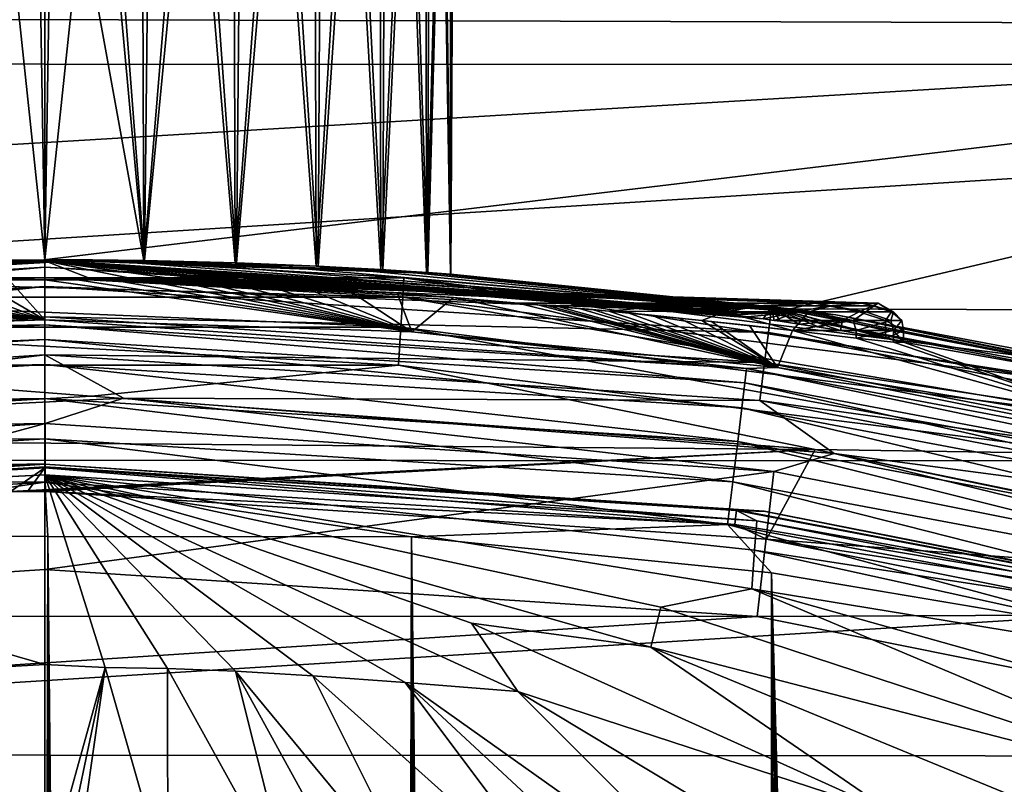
# Model space of a CAD drawing. Header units: metres. Extents: x -24 to 24, y -127 to 36.
# Tile 54 of 59: x -0.09 to 3.52, y 19.08 to 21.88. Entities that reach past the tile are written whole.
import ezdxf

# ---------------------------------------------------------------- set-up
doc = ezdxf.new("R2010")
doc.units = ezdxf.units.M
doc.layers.add('solid_12421031', color=7, linetype='CONTINUOUS')

msp = doc.modelspace()

# ---------------------------------------------------------------- linework, layer by layer
at = {"layer": 'solid_12421031'}
for points in [[(-0.211908, 23, 39.484955), (-0.365547, 20.996819, 39.45451), (0, 21, 39.5)], [(0, 23, 36.5), (0, 21, 36.5), (-0.363685, 20.996851, 36.545162)], [(-0.179559, 23, 36.510784), (0, 23, 36.5), (-0.363685, 20.996851, 36.545162)], [(-0.032626, 23, 39.499645), (-0.211908, 23, 39.484955), (0, 21, 39.5)], [(0, 23, 39.5), (-0.032626, 23, 39.499645), (0, 21, 39.5)], [(0, 23, 39.5), (0, 21, 39.5), (0.363682, 20.996851, 39.454838)], [(0.179559, 23, 39.489216), (0, 23, 39.5), (0.363682, 20.996851, 39.454838)], [(0.211908, 23, 36.515045), (0.365544, 20.996819, 36.54549), (0, 21, 36.5)], [(0.032626, 23, 36.500355), (0.211908, 23, 36.515045), (0, 21, 36.5)], [(0, 23, 36.5), (0.032626, 23, 36.500355), (0, 21, 36.5)], [(0.356536, 23, 39.457012), (0.179559, 23, 39.489216), (0.363682, 20.996851, 39.454838)], [(0.211908, 23, 36.515045), (0.388143, 23, 36.551086), (0.365544, 20.996819, 36.54549)], [(0.528385, 23, 39.403854), (0.356536, 23, 39.457012), (0.363682, 20.996851, 39.454838)], [(0.528385, 23, 39.403854), (0.363682, 20.996851, 39.454838), (0.69861, 20.988377, 39.326805)], [(0.558795, 23, 36.607971), (0.703169, 20.988224, 36.675793), (0.365544, 20.996819, 36.54549)], [(0.388143, 23, 36.551086), (0.558795, 23, 36.607971), (0.365544, 20.996819, 36.54549)], [(0.692636, 23, 39.330509), (0.528385, 23, 39.403854), (0.69861, 20.988377, 39.326805)], [(0.558795, 23, 36.607971), (0.721412, 23, 36.684872), (0.703169, 20.988224, 36.675793)], [(0.846926, 23, 39.238029), (0.692636, 23, 39.330509), (0.69861, 20.988377, 39.326805)], [(0.846926, 23, 39.238029), (0.69861, 20.988377, 39.326805), (0.995222, 20.976404, 39.122307)], [(0.873653, 23, 36.780685), (1.002326, 20.976067, 36.884026), (0.703169, 20.988224, 36.675793)], [(0.721412, 23, 36.684872), (0.873653, 23, 36.780685), (0.703169, 20.988224, 36.675793)], [(0.989035, 23, 39.127747), (0.846926, 23, 39.238029), (0.995222, 20.976404, 39.122307)], [(0.873653, 23, 36.780685), (1.013331, 23, 36.894035), (1.002326, 20.976067, 36.884026)], [(1.116922, 23, 39.001244), (0.989035, 23, 39.127747), (0.995222, 20.976404, 39.122307)], [(1.116922, 23, 39.001244), (0.995222, 20.976404, 39.122307), (1.23285, 20.963779, 38.854366)], [(1.138435, 23, 37.023289), (1.240035, 20.963356, 37.15633), (1.002326, 20.976067, 36.884026)], [(1.013331, 23, 36.894035), (1.138435, 23, 37.023289), (1.002326, 20.976067, 36.884026)], [(1.228745, 23, 38.86034), (1.116922, 23, 39.001244), (1.23285, 20.963779, 38.854366)], [(1.138435, 23, 37.023289), (1.247167, 23, 37.166588), (1.240035, 20.963356, 37.15633)], [(1.322898, 23, 38.707066), (1.228745, 23, 38.86034), (1.23285, 20.963779, 38.854366)], [(1.322898, 23, 38.707066), (1.23285, 20.963779, 38.854366), (1.399655, 20.953304, 38.537357)], [(1.337964, 23, 37.321877), (1.404646, 20.952971, 37.475388), (1.240035, 20.963356, 37.15633)], [(1.247167, 23, 37.166588), (1.337964, 23, 37.321877), (1.240035, 20.963356, 37.15633)], [(1.398025, 23, 38.543621), (1.322898, 23, 38.707066), (1.399655, 20.953304, 38.537357)], [(1.337964, 23, 37.321877), (1.409519, 23, 37.486916), (1.404646, 20.952971, 37.475388)], [(1.453048, 23, 38.37236), (1.398025, 23, 38.543621), (1.399655, 20.953304, 38.537357)], [(1.453048, 23, 38.37236), (1.399655, 20.953304, 38.537357), (1.487975, 20.947218, 38.187977)], [(1.460803, 23, 37.659332), (1.48957, 20.947104, 37.82518), (1.404646, 20.952971, 37.475388)], [(1.409519, 23, 37.486916), (1.460803, 23, 37.659332), (1.404646, 20.952971, 37.475388)], [(1.487173, 23, 38.195744), (1.453048, 23, 38.37236), (1.487975, 20.947218, 38.187977)], [(1.460803, 23, 37.659332), (1.491079, 23, 37.836647), (1.48957, 20.947104, 37.82518)], [(1.499911, 23, 38.016315), (1.487173, 23, 38.195744), (1.487975, 20.947218, 38.187977)], [(1.499911, 23, 38.016315), (1.487975, 20.947218, 38.187977), (1.48957, 20.947104, 37.82518)], [(1.491079, 23, 37.836647), (1.499911, 23, 38.016315), (1.48957, 20.947104, 37.82518)], [(10.216508, 21.716761, -4), (-10.211992, 21.718889, -4), (-7.411674, 22.826603, -4)], [(10.216508, 21.716761, -4), (-7.411674, 22.826603, -4), (7.402157, 22.829554, -4)], [(7.15352, 21.85898), (4.37133, 22.580175), (-7.01932, 21.902313)], [(7.15352, 21.85898), (-7.01932, 21.902313), (-9.715213, 20.847292)], [(7.15352, 21.85898), (-9.715213, 20.847292), (-0.003185, 20.99996)], [(7.15352, 21.85898), (-0.003185, 20.99996), (2.734719, 20.820663)], [(9.830202, 20.793324), (7.15352, 21.85898), (2.734719, 20.820663)], [(10.216508, 21.716761, -4), (-12.848287, 20.270407, -4), (-10.211992, 21.718889, -4)], [(12.865988, 20.258965, -4), (-12.848287, 20.270407, -4), (10.216508, 21.716761, -4)], [(-9.715213, 20.847292), (-2.738532, 20.820097), (-0.003185, 20.99996)], [(-0.363685, 20.996851, 36.545162), (-0.003185, 20.99996), (-2.738532, 20.820097)], [(0, 20.934549, 155), (0, 20.995598, 148.004364), (-2.665427, 20.825722, 148.004364)], [(-2.662479, 20.802666, 147.849274), (-2.665427, 20.825722, 148.004364), (0, 20.995598, 148.004364)], [(-0.000003, 20.972357, 147.849274), (-2.662479, 20.802666, 147.849274), (0, 20.995598, 148.004364)], [(0.175697, 20.999266, 144.5), (-2.552228, 20.844332, 144.5), (-1.317073, 20.934282, 144.654053)], [(-1.48957, 20.947104, 38.174824), (-2.552228, 20.844332, 144.5), (0.175697, 20.999266, 144.5)], [(-1.404646, 20.952971, 38.524612), (-1.48957, 20.947104, 38.174824), (0.175697, 20.999266, 144.5)], [(-1.240036, 20.963356, 38.84367), (-1.404646, 20.952971, 38.524612), (0.175697, 20.999266, 144.5)], [(0.175697, 20.999266, 144.5), (-1.317073, 20.934282, 144.654053), (1.317073, 20.934282, 144.654053)], [(-1.002327, 20.976067, 39.115974), (-1.240036, 20.963356, 38.84367), (0.175697, 20.999266, 144.5)], [(-0.703171, 20.988224, 39.324207), (-1.002327, 20.976067, 39.115974), (0.175697, 20.999266, 144.5)], [(-0.365547, 20.996819, 39.45451), (-0.703171, 20.988224, 39.324207), (0.175697, 20.999266, 144.5)], [(-0.365547, 20.996819, 39.45451), (0.175697, 20.999266, 144.5), (0, 21, 39.5)], [(-0.363685, 20.996851, 36.545162), (0, 21, 36.5), (-0.003185, 20.99996)], [(0, 21, 36.5), (0.365544, 20.996819, 36.54549), (-0.003185, 20.99996)], [(1.48957, 20.947104, 37.82518), (2.734719, 20.820663), (-0.003185, 20.99996)], [(1.404646, 20.952971, 37.475388), (1.48957, 20.947104, 37.82518), (-0.003185, 20.99996)], [(1.240035, 20.963356, 37.15633), (1.404646, 20.952971, 37.475388), (-0.003185, 20.99996)], [(1.002326, 20.976067, 36.884026), (1.240035, 20.963356, 37.15633), (-0.003185, 20.99996)], [(0.703169, 20.988224, 36.675793), (1.002326, 20.976067, 36.884026), (-0.003185, 20.99996)], [(0.365544, 20.996819, 36.54549), (0.703169, 20.988224, 36.675793), (-0.003185, 20.99996)], [(-0.000003, 20.972357, 147.849274), (0, 20.995598, 148.004364), (2.665427, 20.825722, 148.004364)], [(0.363682, 20.996851, 39.454838), (0, 21, 39.5), (0.175697, 20.999266, 144.5)], [(2.634136, 20.783207, 153.290085), (2.665427, 20.825722, 148.004364), (0, 20.995598, 148.004364)], [(2.577892, 20.790932, 153.213501), (2.634136, 20.783207, 153.290085), (0, 20.995598, 148.004364)], [(2.527611, 20.797659, 153.150269), (2.577892, 20.790932, 153.213501), (0, 20.995598, 148.004364)], [(2.482857, 20.803511, 153.097839), (2.527611, 20.797659, 153.150269), (0, 20.995598, 148.004364)], [(2.443133, 20.808598, 153.054153), (2.482857, 20.803511, 153.097839), (0, 20.995598, 148.004364)], [(2.40794, 20.813019, 153.017624), (2.443133, 20.808598, 153.054153), (0, 20.995598, 148.004364)], [(2.376804, 20.816868, 152.987015), (2.40794, 20.813019, 153.017624), (0, 20.995598, 148.004364)], [(2.347019, 20.82049, 152.95932), (2.376804, 20.816868, 152.987015), (0, 20.995598, 148.004364)], [(2.299744, 20.826122, 152.918549), (2.347019, 20.82049, 152.95932), (0, 20.995598, 148.004364)], [(2.256207, 20.831177, 152.885132), (2.299744, 20.826122, 152.918549), (0, 20.995598, 148.004364)], [(2.215797, 20.835747, 152.858597), (2.256207, 20.831177, 152.885132), (0, 20.995598, 148.004364)], [(2.172086, 20.840424, 152.850082), (2.215797, 20.835747, 152.858597), (0, 20.995598, 148.004364)], [(1.860084, 20.867428, 153.21048), (2.172086, 20.840424, 152.850082), (0, 20.995598, 148.004364)], [(1.590258, 20.887012, 153.52005), (1.860084, 20.867428, 153.21048), (0, 20.995598, 148.004364)], [(1.356673, 20.901161, 153.785721), (1.590258, 20.887012, 153.52005), (0, 20.995598, 148.004364)], [(1.154344, 20.911324, 154.013199), (1.356673, 20.901161, 153.785721), (0, 20.995598, 148.004364)], [(0.978866, 20.918575, 154.207443), (1.154344, 20.911324, 154.013199), (0, 20.995598, 148.004364)], [(0.826546, 20.923706, 154.372543), (0.978866, 20.918575, 154.207443), (0, 20.995598, 148.004364)], [(0.694308, 20.927294, 154.51178), (0.826546, 20.923706, 154.372543), (0, 20.995598, 148.004364)], [(0.582229, 20.929718, 154.625732), (0.694308, 20.927294, 154.51178), (0, 20.995598, 148.004364)], [(0.466588, 20.93166, 154.735245), (0.582229, 20.929718, 154.625732), (0, 20.995598, 148.004364)], [(0.307045, 20.93343, 154.870132), (0.466588, 20.93166, 154.735245), (0, 20.995598, 148.004364)], [(0.159979, 20.934282, 154.960556), (0.307045, 20.93343, 154.870132), (0, 20.995598, 148.004364)], [(0, 20.934549, 155), (0.159979, 20.934282, 154.960556), (0, 20.995598, 148.004364)], [(2.900647, 20.798708, 144.5), (0.175697, 20.999266, 144.5), (1.317073, 20.934282, 144.654053)], [(0.363682, 20.996851, 39.454838), (0.175697, 20.999266, 144.5), (2.900647, 20.798708, 144.5)], [(0.69861, 20.988377, 39.326805), (0.363682, 20.996851, 39.454838), (2.900647, 20.798708, 144.5)], [(0.995222, 20.976404, 39.122307), (0.69861, 20.988377, 39.326805), (2.900647, 20.798708, 144.5)], [(-2.653528, 20.732725, 147.708481), (-2.662479, 20.802666, 147.849274), (-0.000003, 20.972357, 147.849274)], [(-0.000003, 20.901844, 147.708481), (-2.653528, 20.732725, 147.708481), (-0.000003, 20.972357, 147.849274)], [(2.662474, 20.802668, 147.849274), (-0.000003, 20.972357, 147.849274), (2.665427, 20.825722, 148.004364)], [(-0.000003, 20.901844, 147.708481), (-0.000003, 20.972357, 147.849274), (2.662474, 20.802668, 147.849274)], [(1.23285, 20.963779, 38.854366), (0.995222, 20.976404, 39.122307), (2.900647, 20.798708, 144.5)], [(1.399655, 20.953304, 38.537357), (1.23285, 20.963779, 38.854366), (2.900647, 20.798708, 144.5)], [(1.487975, 20.947218, 38.187977), (1.399655, 20.953304, 38.537357), (2.900647, 20.798708, 144.5)], [(1.48957, 20.947104, 37.82518), (1.487975, 20.947218, 38.187977), (2.900647, 20.798708, 144.5)], [(1.48957, 20.947104, 37.82518), (2.900647, 20.798708, 144.5), (2.734719, 20.820663)], [(-3.056131, 20.840424, 154.988281), (0, 20.934549, 155), (-0.117882, 20.934404, 154.978516)], [(-3.056131, 20.840424, 154.988281), (-3.000999, 20.840424, 155.578003), (0, 20.934549, 155)], [(-3.000999, 20.840424, 155.578003), (-2.833149, 20.840424, 156.146011), (0, 20.934549, 155)], [(-2.833149, 20.840424, 156.146011), (-2.558888, 20.840424, 156.670975), (0, 20.934549, 155)], [(-0.117882, 20.934404, 154.978516), (0, 20.934549, 155), (-2.665427, 20.825722, 148.004364)], [(-2.558888, 20.840424, 156.670975), (-2.188515, 20.840424, 157.133179), (0, 20.934549, 155)], [(-2.188515, 20.840424, 157.133179), (-1.735942, 20.840424, 157.515274), (0, 20.934549, 155)], [(0, 20.934549, 155), (-1.735942, 20.840424, 157.515274), (-1.475722, 20.863071, 157.217331)], [(0, 20.934549, 155), (-1.475722, 20.863071, 157.217331), (-1.241235, 20.880657, 156.951736)], [(-1.317073, 20.934282, 144.654053), (-1.312617, 20.863443, 144.79364), (1.312617, 20.863443, 144.79364)], [(1.317073, 20.934282, 144.654053), (-1.317073, 20.934282, 144.654053), (1.312617, 20.863443, 144.79364)], [(0, 20.934549, 155), (-1.241235, 20.880657, 156.951736), (-1.030153, 20.894192, 156.716293)], [(0, 20.934549, 155), (-1.030153, 20.894192, 156.716293), (-0.840417, 20.90449, 156.509445)], [(0, 20.934549, 155), (-0.840417, 20.90449, 156.509445), (-0.669926, 20.912212, 156.330109)], [(-0.669926, 20.912212, 156.330109), (-0.840417, 20.90449, 156.509445), (0, 20.779589, 172.756546)], [(0, 20.934549, 155), (-0.669926, 20.912212, 156.330109), (-0.516594, 20.917892, 156.177826)], [(-0.516594, 20.917892, 156.177826), (-0.669926, 20.912212, 156.330109), (0, 20.779589, 172.756546)], [(0, 20.934549, 155), (-0.516594, 20.917892, 156.177826), (-0.378196, 20.92194, 156.053146)], [(-0.378196, 20.92194, 156.053146), (-0.516594, 20.917892, 156.177826), (0, 20.779589, 172.756546)], [(0, 20.934549, 155), (-0.378196, 20.92194, 156.053146), (-0.251495, 20.924683, 155.957428)], [(-0.251495, 20.924683, 155.957428), (-0.378196, 20.92194, 156.053146), (0, 20.779589, 172.756546)], [(0, 20.934549, 155), (-0.251495, 20.924683, 155.957428), (-0.131199, 20.926344, 155.89296)], [(-0.131199, 20.926344, 155.89296), (-0.251495, 20.924683, 155.957428), (0, 20.779589, 172.756546)], [(0, 20.934549, 155), (-0.131199, 20.926344, 155.89296), (0, 20.926985, 155.86673)], [(0, 20.926985, 155.86673), (-0.131199, 20.926344, 155.89296), (0, 20.779589, 172.756546)], [(0, 20.934549, 155), (0, 20.926985, 155.86673), (0.119857, 20.926447, 155.889008)], [(0, 20.934549, 155), (0.119857, 20.926447, 155.889008), (0.252203, 20.924662, 155.958679)], [(0, 20.934549, 155), (0.252203, 20.924662, 155.958679), (0.383448, 20.921806, 156.057495)], [(0, 20.934549, 155), (0.383448, 20.921806, 156.057495), (0.493878, 20.918633, 156.155731)], [(0, 20.934549, 155), (0.493878, 20.918633, 156.155731), (0.584383, 20.915531, 156.243759)], [(0, 20.934549, 155), (0.584383, 20.915531, 156.243759), (0.691702, 20.911308, 156.352539)], [(0, 20.934549, 155), (0.691702, 20.911308, 156.352539), (0.813704, 20.905796, 156.480865)], [(0, 20.934549, 155), (0.813704, 20.905796, 156.480865), (0.952712, 20.898609, 156.63118)], [(0, 20.934549, 155), (0.952712, 20.898609, 156.63118), (1.111267, 20.889248, 156.806244)], [(0, 20.934549, 155), (1.111267, 20.889248, 156.806244), (1.29232, 20.877054, 157.009293)], [(0, 20.934549, 155), (1.29232, 20.877054, 157.009293), (1.499352, 20.861151, 157.244278)], [(0, 20.934549, 155), (1.499352, 20.861151, 157.244278), (1.735942, 20.840424, 157.515274)], [(2.188515, 20.840424, 157.133179), (0, 20.934549, 155), (1.735942, 20.840424, 157.515274)], [(2.996476, 20.840424, 154.399002), (0.159979, 20.934282, 154.960556), (0, 20.934549, 155)], [(3.056131, 20.840424, 154.988281), (2.996476, 20.840424, 154.399002), (0, 20.934549, 155)], [(3.000999, 20.840424, 155.578003), (3.056131, 20.840424, 154.988281), (0, 20.934549, 155)], [(2.833149, 20.840424, 156.146011), (3.000999, 20.840424, 155.578003), (0, 20.934549, 155)], [(2.558888, 20.840424, 156.670975), (2.833149, 20.840424, 156.146011), (0, 20.934549, 155)], [(2.188515, 20.840424, 157.133179), (2.558888, 20.840424, 156.670975), (0, 20.934549, 155)], [(0, 20.926985, 155.86673), (0, 20.779589, 172.756546), (1.345833, 20.735971, 172.755371)], [(0.119857, 20.926447, 155.889008), (0, 20.926985, 155.86673), (1.345833, 20.735971, 172.755371)], [(0.252203, 20.924662, 155.958679), (0.119857, 20.926447, 155.889008), (1.345833, 20.735971, 172.755371)], [(2.824275, 20.840424, 153.832291), (0.307045, 20.93343, 154.870132), (0.159979, 20.934282, 154.960556)], [(2.996476, 20.840424, 154.399002), (2.824275, 20.840424, 153.832291), (0.159979, 20.934282, 154.960556)], [(0.383448, 20.921806, 156.057495), (0.252203, 20.924662, 155.958679), (1.345833, 20.735971, 172.755371)], [(2.545994, 20.840424, 153.309433), (0.466588, 20.93166, 154.735245), (0.307045, 20.93343, 154.870132)], [(2.824275, 20.840424, 153.832291), (2.545994, 20.840424, 153.309433), (0.307045, 20.93343, 154.870132)], [(0.493878, 20.918633, 156.155731), (0.383448, 20.921806, 156.057495), (1.345833, 20.735971, 172.755371)], [(2.545994, 20.840424, 153.309433), (0.582229, 20.929718, 154.625732), (0.466588, 20.93166, 154.735245)], [(0.584383, 20.915531, 156.243759), (0.493878, 20.918633, 156.155731), (1.345833, 20.735971, 172.755371)], [(2.545994, 20.840424, 153.309433), (0.694308, 20.927294, 154.51178), (0.582229, 20.929718, 154.625732)], [(0.691702, 20.911308, 156.352539), (0.584383, 20.915531, 156.243759), (1.345833, 20.735971, 172.755371)], [(0.813704, 20.905796, 156.480865), (0.691702, 20.911308, 156.352539), (1.345833, 20.735971, 172.755371)], [(0.694308, 20.927294, 154.51178), (2.172086, 20.840424, 152.850082), (0.826546, 20.923706, 154.372543)], [(2.545994, 20.840424, 153.309433), (2.172086, 20.840424, 152.850082), (0.694308, 20.927294, 154.51178)], [(0.952712, 20.898609, 156.63118), (0.813704, 20.905796, 156.480865), (1.345833, 20.735971, 172.755371)], [(0.826546, 20.923706, 154.372543), (2.172086, 20.840424, 152.850082), (0.978866, 20.918575, 154.207443)], [(0.978866, 20.918575, 154.207443), (2.172086, 20.840424, 152.850082), (1.154344, 20.911324, 154.013199)], [(1.154344, 20.911324, 154.013199), (2.172086, 20.840424, 152.850082), (1.356673, 20.901161, 153.785721)], [(1.317073, 20.934282, 144.654053), (1.312617, 20.863443, 144.79364), (3.917149, 20.534414, 144.79364)], [(3.930449, 20.604137, 144.654053), (1.317073, 20.934282, 144.654053), (3.917149, 20.534414, 144.79364)], [(2.900647, 20.798708, 144.5), (1.317073, 20.934282, 144.654053), (3.930449, 20.604137, 144.654053)], [(-2.639462, 20.622826, 147.596619), (-2.653528, 20.732725, 147.708481), (-0.000003, 20.901844, 147.708481)], [(-0.000003, 20.791048, 147.596619), (-2.639462, 20.622826, 147.596619), (-0.000003, 20.901844, 147.708481)], [(-1.241235, 20.880657, 156.951736), (-1.346112, 20.735952, 172.755371), (0, 20.779589, 172.756546)], [(-1.030153, 20.894192, 156.716293), (-1.241235, 20.880657, 156.951736), (0, 20.779589, 172.756546)], [(-0.840417, 20.90449, 156.509445), (-1.030153, 20.894192, 156.716293), (0, 20.779589, 172.756546)], [(2.653522, 20.732725, 147.708481), (-0.000003, 20.901844, 147.708481), (2.662474, 20.802668, 147.849274)], [(-0.000003, 20.791048, 147.596619), (-0.000003, 20.901844, 147.708481), (2.653522, 20.732725, 147.708481)], [(1.111267, 20.889248, 156.806244), (0.952712, 20.898609, 156.63118), (1.345833, 20.735971, 172.755371)], [(1.29232, 20.877054, 157.009293), (1.111267, 20.889248, 156.806244), (1.345833, 20.735971, 172.755371)], [(1.499352, 20.861151, 157.244278), (1.29232, 20.877054, 157.009293), (1.345833, 20.735971, 172.755371)], [(1.356673, 20.901161, 153.785721), (2.172086, 20.840424, 152.850082), (1.590258, 20.887012, 153.52005)], [(1.590258, 20.887012, 153.52005), (2.172086, 20.840424, 152.850082), (1.860084, 20.867428, 153.21048)], [(-1.312617, 20.863443, 144.79364), (-1.305667, 20.752987, 144.904419), (1.305667, 20.752987, 144.904419)], [(1.312617, 20.863443, 144.79364), (-1.312617, 20.863443, 144.79364), (1.305667, 20.752987, 144.904419)], [(1.312617, 20.863443, 144.79364), (1.305667, 20.752987, 144.904419), (3.896411, 20.425701, 144.904419)], [(3.917149, 20.534414, 144.79364), (1.312617, 20.863443, 144.79364), (3.896411, 20.425701, 144.904419)], [(1.499352, 20.861151, 157.244278), (1.345833, 20.735971, 172.755371), (2.687582, 20.605091, 172.752243)], [(1.735942, 20.840424, 157.515274), (1.499352, 20.861151, 157.244278), (2.687582, 20.605091, 172.752243)], [(1.808318, 20.834404, 157.49971), (1.735942, 20.840424, 157.515274), (2.687582, 20.605091, 172.752243)], [(1.846533, 20.831221, 157.480484), (1.735942, 20.840424, 157.515274), (1.808318, 20.834404, 157.49971)], [(2.188515, 20.840424, 157.133179), (1.735942, 20.840424, 157.515274), (1.846533, 20.831221, 157.480484)], [(1.846533, 20.831221, 157.480484), (1.808318, 20.834404, 157.49971), (2.687582, 20.605091, 172.752243)], [(2.277449, 20.831167, 157.091965), (2.188515, 20.840424, 157.133179), (1.846533, 20.831221, 157.480484)], [(2.545994, 20.840424, 153.309433), (2.215797, 20.835747, 152.858597), (2.172086, 20.840424, 152.850082)], [(2.277449, 20.831167, 157.091965), (2.558888, 20.840424, 156.670975), (2.188515, 20.840424, 157.133179)], [(2.545994, 20.840424, 153.309433), (2.256207, 20.831177, 152.885132), (2.215797, 20.835747, 152.858597)], [(2.610097, 20.831167, 153.341537), (2.256207, 20.831177, 152.885132), (2.545994, 20.840424, 153.309433)], [(2.277449, 20.831167, 157.091965), (2.62667, 20.831167, 156.63208), (2.558888, 20.840424, 156.670975)], [(2.610097, 20.831167, 153.341537), (2.545994, 20.840424, 153.309433), (2.824275, 20.840424, 153.832291)], [(2.62667, 20.831167, 156.63208), (2.833149, 20.840424, 156.146011), (2.558888, 20.840424, 156.670975)], [(2.872923, 20.831167, 153.855713), (2.610097, 20.831167, 153.341537), (2.824275, 20.840424, 153.832291)], [(2.62667, 20.831167, 156.63208), (2.884304, 20.831167, 156.115295), (2.833149, 20.840424, 156.146011)], [(2.872923, 20.831167, 153.855713), (2.824275, 20.840424, 153.832291), (2.996476, 20.840424, 154.399002)], [(2.884304, 20.831167, 156.115295), (3.000999, 20.840424, 155.578003), (2.833149, 20.840424, 156.146011)], [(3.035577, 20.831167, 154.409775), (2.872923, 20.831167, 153.855713), (2.996476, 20.840424, 154.399002)], [(2.884304, 20.831167, 156.115295), (3.041368, 20.831167, 155.559616), (3.000999, 20.840424, 155.578003)], [(3.035577, 20.831167, 154.409775), (2.996476, 20.840424, 154.399002), (3.056131, 20.840424, 154.988281)], [(3.041368, 20.831167, 155.559616), (3.056131, 20.840424, 154.988281), (3.000999, 20.840424, 155.578003)], [(3.104495, 20.809141, 154.662125), (3.035577, 20.831167, 154.409775), (3.056131, 20.840424, 154.988281)], [(3.112767, 20.809141, 155.250473), (3.056131, 20.840424, 154.988281), (3.041368, 20.831167, 155.559616)], [(3.112767, 20.809141, 155.250473), (3.104495, 20.809141, 154.662125), (3.056131, 20.840424, 154.988281)], [(1.882246, 20.828196, 157.460983), (1.846533, 20.831221, 157.480484), (2.687582, 20.605091, 172.752243)], [(1.960388, 20.821405, 157.413086), (1.846533, 20.831221, 157.480484), (1.882246, 20.828196, 157.460983)], [(2.00829, 20.817127, 157.380386), (1.846533, 20.831221, 157.480484), (1.960388, 20.821405, 157.413086)], [(2.068224, 20.811642, 157.336502), (1.846533, 20.831221, 157.480484), (2.00829, 20.817127, 157.380386)], [(2.277449, 20.831167, 157.091965), (1.846533, 20.831221, 157.480484), (2.068224, 20.811642, 157.336502)], [(1.960388, 20.821405, 157.413086), (1.882246, 20.828196, 157.460983), (2.687582, 20.605091, 172.752243)], [(2.00829, 20.817127, 157.380386), (1.960388, 20.821405, 157.413086), (2.687582, 20.605091, 172.752243)], [(2.068224, 20.811642, 157.336502), (2.00829, 20.817127, 157.380386), (2.687582, 20.605091, 172.752243)], [(2.492818, 20.809141, 156.880936), (2.277449, 20.831167, 157.091965), (2.068224, 20.811642, 157.336502)], [(2.139686, 20.804914, 157.27977), (2.068224, 20.811642, 157.336502), (2.687582, 20.605091, 172.752243)], [(2.224901, 20.796625, 157.205536), (2.068224, 20.811642, 157.336502), (2.139686, 20.804914, 157.27977)], [(2.326098, 20.786409, 157.107651), (2.068224, 20.811642, 157.336502), (2.224901, 20.796625, 157.205536)], [(2.410002, 20.777641, 157.017426), (2.068224, 20.811642, 157.336502), (2.326098, 20.786409, 157.107651)], [(2.492818, 20.809141, 156.880936), (2.068224, 20.811642, 157.336502), (2.410002, 20.777641, 157.017426)], [(2.224901, 20.796625, 157.205536), (2.139686, 20.804914, 157.27977), (2.687582, 20.605091, 172.752243)], [(2.610097, 20.831167, 153.341537), (2.299744, 20.826122, 152.918549), (2.256207, 20.831177, 152.885132)], [(2.492818, 20.809141, 156.880936), (2.62667, 20.831167, 156.63208), (2.277449, 20.831167, 157.091965)], [(2.610097, 20.831167, 153.341537), (2.347019, 20.82049, 152.95932), (2.299744, 20.826122, 152.918549)], [(2.610097, 20.831167, 153.341537), (2.376804, 20.816868, 152.987015), (2.347019, 20.82049, 152.95932)], [(2.610097, 20.831167, 153.341537), (2.40794, 20.813019, 153.017624), (2.376804, 20.816868, 152.987015)], [(2.610097, 20.831167, 153.341537), (2.443133, 20.808598, 153.054153), (2.40794, 20.813019, 153.017624)], [(2.741459, 20.740614, 156.551422), (2.492818, 20.809141, 156.880936), (2.410002, 20.777641, 157.017426)], [(2.7615, 20.809141, 153.541855), (2.443133, 20.808598, 153.054153), (2.610097, 20.831167, 153.341537)], [(2.7615, 20.809141, 153.541855), (2.482857, 20.803511, 153.097839), (2.443133, 20.808598, 153.054153)], [(2.7615, 20.809141, 153.541855), (2.527611, 20.797659, 153.150269), (2.482857, 20.803511, 153.097839)], [(2.492818, 20.809141, 156.880936), (2.801401, 20.809141, 156.379929), (2.62667, 20.831167, 156.63208)], [(2.741459, 20.740614, 156.551422), (2.801401, 20.809141, 156.379929), (2.492818, 20.809141, 156.880936)], [(2.7615, 20.809141, 153.541855), (2.577892, 20.790932, 153.213501), (2.527611, 20.797659, 153.150269)], [(2.7615, 20.809141, 153.541855), (2.634136, 20.783207, 153.290085), (2.577892, 20.790932, 153.213501)], [(2.7615, 20.809141, 153.541855), (2.610097, 20.831167, 153.341537), (2.872923, 20.831167, 153.855713)], [(2.801401, 20.809141, 156.379929), (2.884304, 20.831167, 156.115295), (2.62667, 20.831167, 156.63208)], [(2.634136, 20.783207, 153.290085), (2.674365, 20.77755, 153.348999), (2.665427, 20.825722, 148.004364)], [(2.7615, 20.809141, 153.541855), (2.674365, 20.77755, 153.348999), (2.634136, 20.783207, 153.290085)], [(2.653522, 20.732725, 147.708481), (2.662474, 20.802668, 147.849274), (5.281866, 20.296345, 147.849274)], [(2.662474, 20.802668, 147.849274), (2.665427, 20.825722, 148.004364), (5.287722, 20.318838, 148.004364)], [(5.281866, 20.296345, 147.849274), (2.662474, 20.802668, 147.849274), (5.287722, 20.318838, 148.004364)], [(3.148972, 20.697269, 154.919525), (5.287722, 20.318838, 148.004364), (2.665427, 20.825722, 148.004364)], [(3.083619, 20.711531, 154.356735), (3.148972, 20.697269, 154.919525), (2.665427, 20.825722, 148.004364)], [(2.918177, 20.740614, 153.813934), (3.083619, 20.711531, 154.356735), (2.665427, 20.825722, 148.004364)], [(2.839813, 20.753033, 153.638565), (2.918177, 20.740614, 153.813934), (2.665427, 20.825722, 148.004364)], [(2.765399, 20.76432, 153.497559), (2.839813, 20.753033, 153.638565), (2.665427, 20.825722, 148.004364)], [(2.696641, 20.774368, 153.383316), (2.765399, 20.76432, 153.497559), (2.665427, 20.825722, 148.004364)], [(2.674365, 20.77755, 153.348999), (2.696641, 20.774368, 153.383316), (2.665427, 20.825722, 148.004364)], [(2.925587, 20.777454, 153.85144), (2.674365, 20.77755, 153.348999), (2.7615, 20.809141, 153.541855)], [(5.423804, 20.286774), (2.734719, 20.820663), (2.900647, 20.798708, 144.5)], [(9.830202, 20.793324), (2.734719, 20.820663), (5.423804, 20.286774)], [(2.741459, 20.740614, 156.551422), (2.964082, 20.777454, 156.045212), (2.801401, 20.809141, 156.379929)], [(2.986004, 20.809141, 154.085754), (2.7615, 20.809141, 153.541855), (2.872923, 20.831167, 153.855713)], [(2.925587, 20.777454, 153.85144), (2.7615, 20.809141, 153.541855), (2.986004, 20.809141, 154.085754)], [(2.801401, 20.809141, 156.379929), (3.010526, 20.809141, 155.829941), (2.884304, 20.831167, 156.115295)], [(2.964082, 20.777454, 156.045212), (3.010526, 20.809141, 155.829941), (2.801401, 20.809141, 156.379929)], [(2.986004, 20.809141, 154.085754), (2.872923, 20.831167, 153.855713), (3.035577, 20.831167, 154.409775)], [(3.010526, 20.809141, 155.829941), (3.041368, 20.831167, 155.559616), (2.884304, 20.831167, 156.115295)], [(5.576494, 20.246054, 144.5), (2.900647, 20.798708, 144.5), (3.930449, 20.604137, 144.654053)], [(5.423804, 20.286774), (2.900647, 20.798708, 144.5), (5.576494, 20.246054, 144.5)], [(3.082897, 20.777454, 154.388458), (2.925587, 20.777454, 153.85144), (2.986004, 20.809141, 154.085754)], [(2.964082, 20.777454, 156.045212), (3.102454, 20.777454, 155.503006), (3.010526, 20.809141, 155.829941)], [(3.104495, 20.809141, 154.662125), (2.986004, 20.809141, 154.085754), (3.035577, 20.831167, 154.409775)], [(3.082897, 20.777454, 154.388458), (2.986004, 20.809141, 154.085754), (3.104495, 20.809141, 154.662125)], [(3.010526, 20.809141, 155.829941), (3.112767, 20.809141, 155.250473), (3.041368, 20.831167, 155.559616)], [(3.102454, 20.777454, 155.503006), (3.112767, 20.809141, 155.250473), (3.010526, 20.809141, 155.829941)], [(3.142482, 20.777454, 154.944855), (3.082897, 20.777454, 154.388458), (3.104495, 20.809141, 154.662125)], [(3.102454, 20.777454, 155.503006), (3.142482, 20.777454, 154.944855), (3.112767, 20.809141, 155.250473)], [(3.142482, 20.777454, 154.944855), (3.104495, 20.809141, 154.662125), (3.112767, 20.809141, 155.250473)], [(-2.621677, 20.483866, 147.52475), (-2.639462, 20.622826, 147.596619), (-0.000003, 20.791048, 147.596619)], [(-0.000003, 20.650955, 147.52475), (-2.621677, 20.483866, 147.52475), (-0.000003, 20.791048, 147.596619)], [(-2.574104, 20.601805, 172.907913), (-0.000267, 20.7619, 172.912064), (-1.346112, 20.735952, 172.755371)], [(-0.000266, 20.707947, 173.069946), (-0.000267, 20.7619, 172.912064), (-2.574104, 20.601805, 172.907913)], [(-0.000267, 20.7619, 172.912064), (0, 20.779589, 172.756546), (-1.346112, 20.735952, 172.755371)], [(-0.000267, 20.7619, 172.912064), (2.573575, 20.60187, 172.907928), (0, 20.779589, 172.756546)], [(2.56738, 20.548334, 173.065826), (2.573575, 20.60187, 172.907928), (-0.000267, 20.7619, 172.912064)], [(-0.000266, 20.707947, 173.069946), (2.56738, 20.548334, 173.065826), (-0.000267, 20.7619, 172.912064)], [(2.639457, 20.622826, 147.596619), (-0.000003, 20.791048, 147.596619), (2.653522, 20.732725, 147.708481)], [(-0.000003, 20.650955, 147.52475), (-0.000003, 20.791048, 147.596619), (2.639457, 20.622826, 147.596619)], [(2.573575, 20.60187, 172.907928), (1.345833, 20.735971, 172.755371), (0, 20.779589, 172.756546)], [(2.326098, 20.786409, 157.107651), (2.224901, 20.796625, 157.205536), (2.687582, 20.605091, 172.752243)], [(2.410002, 20.777641, 157.017426), (2.326098, 20.786409, 157.107651), (2.687582, 20.605091, 172.752243)], [(2.445546, 20.773849, 156.976318), (2.410002, 20.777641, 157.017426), (2.687582, 20.605091, 172.752243)], [(2.584535, 20.758583, 156.798035), (2.410002, 20.777641, 157.017426), (2.445546, 20.773849, 156.976318)], [(2.741459, 20.740614, 156.551422), (2.410002, 20.777641, 157.017426), (2.584535, 20.758583, 156.798035)], [(2.584535, 20.758583, 156.798035), (2.445546, 20.773849, 156.976318), (2.687582, 20.605091, 172.752243)], [(2.925587, 20.777454, 153.85144), (2.696641, 20.774368, 153.383316), (2.674365, 20.77755, 153.348999)], [(2.925587, 20.777454, 153.85144), (2.765399, 20.76432, 153.497559), (2.696641, 20.774368, 153.383316)], [(2.975128, 20.740614, 156.034943), (2.964082, 20.777454, 156.045212), (2.741459, 20.740614, 156.551422)], [(2.925587, 20.777454, 153.85144), (2.839813, 20.753033, 153.638565), (2.765399, 20.76432, 153.497559)], [(2.925587, 20.777454, 153.85144), (2.918177, 20.740614, 153.813934), (2.839813, 20.753033, 153.638565)], [(3.083502, 20.740614, 154.356171), (2.918177, 20.740614, 153.813934), (2.925587, 20.777454, 153.85144)], [(3.083502, 20.740614, 154.356171), (2.925587, 20.777454, 153.85144), (3.082897, 20.777454, 154.388458)], [(2.975128, 20.740614, 156.034943), (3.102454, 20.777454, 155.503006), (2.964082, 20.777454, 156.045212)], [(2.975128, 20.740614, 156.034943), (3.112446, 20.740614, 155.484955), (3.102454, 20.777454, 155.503006)], [(3.148965, 20.740614, 154.91925), (3.082897, 20.777454, 154.388458), (3.142482, 20.777454, 154.944855)], [(3.148965, 20.740614, 154.91925), (3.083502, 20.740614, 154.356171), (3.082897, 20.777454, 154.388458)], [(3.112446, 20.740614, 155.484955), (3.142482, 20.777454, 154.944855), (3.102454, 20.777454, 155.503006)], [(3.112446, 20.740614, 155.484955), (3.148965, 20.740614, 154.91925), (3.142482, 20.777454, 154.944855)], [(-1.305667, 20.752987, 144.904419), (-1.296907, 20.613752, 144.975525), (1.296907, 20.613752, 144.975525)], [(1.305667, 20.752987, 144.904419), (-1.305667, 20.752987, 144.904419), (1.296907, 20.613752, 144.975525)], [(1.305667, 20.752987, 144.904419), (1.296907, 20.613752, 144.975525), (3.870269, 20.28866, 144.975525)], [(3.896411, 20.425701, 144.904419), (1.305667, 20.752987, 144.904419), (3.870269, 20.28866, 144.975525)], [(2.573575, 20.60187, 172.907928), (2.687582, 20.605091, 172.752243), (1.345833, 20.735971, 172.755371)], [(2.741459, 20.740614, 156.551422), (2.584535, 20.758583, 156.798035), (2.687582, 20.605091, 172.752243)], [(2.639457, 20.622826, 147.596619), (2.653522, 20.732725, 147.708481), (5.264108, 20.228106, 147.708481)], [(5.264108, 20.228106, 147.708481), (2.653522, 20.732725, 147.708481), (5.281866, 20.296345, 147.849274)], [(2.741459, 20.740614, 156.551422), (2.687582, 20.605091, 172.752243), (4.019578, 20.387196, 172.747162)], [(2.975475, 20.712301, 156.033951), (2.741459, 20.740614, 156.551422), (4.019578, 20.387196, 172.747162)], [(2.975128, 20.740614, 156.034943), (2.741459, 20.740614, 156.551422), (2.975475, 20.712301, 156.033951)], [(3.083502, 20.740614, 154.356171), (3.083619, 20.711531, 154.356735), (2.918177, 20.740614, 153.813934)], [(2.975128, 20.740614, 156.034943), (2.975475, 20.712301, 156.033951), (3.112446, 20.740614, 155.484955)], [(3.112446, 20.740614, 155.484955), (2.975475, 20.712301, 156.033951), (3.112599, 20.697866, 155.483978)], [(3.148965, 20.740614, 154.91925), (3.083619, 20.711531, 154.356735), (3.083502, 20.740614, 154.356171)], [(3.148965, 20.740614, 154.91925), (3.148972, 20.697269, 154.919525), (3.083619, 20.711531, 154.356735)], [(3.112446, 20.740614, 155.484955), (3.112599, 20.697866, 155.483978), (3.148972, 20.697269, 154.919525)], [(3.112446, 20.740614, 155.484955), (3.148972, 20.697269, 154.919525), (3.148965, 20.740614, 154.91925)], [(-2.567908, 20.548269, 173.065826), (-0.000266, 20.707947, 173.069946), (-2.574104, 20.601805, 172.907913)], [(-0.000265, 20.616201, 173.217346), (-0.000266, 20.707947, 173.069946), (-2.567908, 20.548269, 173.065826)], [(2.55647, 20.457294, 173.213272), (2.56738, 20.548334, 173.065826), (-0.000266, 20.707947, 173.069946)], [(-0.000265, 20.616201, 173.217346), (2.55647, 20.457294, 173.213272), (-0.000266, 20.707947, 173.069946)], [(3.112599, 20.697866, 155.483978), (2.975475, 20.712301, 156.033951), (4.019578, 20.387196, 172.747162)], [(3.148972, 20.697269, 154.919525), (3.112599, 20.697866, 155.483978), (4.019578, 20.387196, 172.747162)], [(3.148972, 20.697269, 154.919525), (4.019578, 20.387196, 172.747162), (5.287722, 20.318838, 148.004364)], [(-2.332231, 20.362482, 147.5), (-2.621677, 20.483866, 147.52475), (-0.000003, 20.650955, 147.52475)], [(-2.556995, 20.457232, 173.213272), (-0.000265, 20.616201, 173.217346), (-2.567908, 20.548269, 173.065826)], [(-0.000263, 20.491142, 173.341187), (-0.000265, 20.616201, 173.217346), (-2.556995, 20.457232, 173.213272)], [(0.288613, 20.493034, 147.5), (-2.332231, 20.362482, 147.5), (-0.000003, 20.650955, 147.52475)], [(2.541359, 20.333199, 173.337143), (2.55647, 20.457294, 173.213272), (-0.000265, 20.616201, 173.217346)], [(-0.000263, 20.491142, 173.341187), (2.541359, 20.333199, 173.337143), (-0.000265, 20.616201, 173.217346)], [(2.621672, 20.483868, 147.52475), (-0.000003, 20.650955, 147.52475), (2.639457, 20.622826, 147.596619)], [(0.288613, 20.493034, 147.5), (-0.000003, 20.650955, 147.52475), (2.621672, 20.483868, 147.52475)], [(2.621672, 20.483868, 147.52475), (2.639457, 20.622826, 147.596619), (5.236204, 20.12088, 147.596619)], [(5.236204, 20.12088, 147.596619), (2.639457, 20.622826, 147.596619), (5.264108, 20.228106, 147.708481)], [(-1.296907, 20.613752, 144.975525), (-2.486993, 20.348118, 145), (0.171826, 20.499241, 145)], [(1.296907, 20.613752, 144.975525), (-1.296907, 20.613752, 144.975525), (0.171826, 20.499241, 145)], [(1.296907, 20.613752, 144.975525), (0.171826, 20.499241, 145), (2.825365, 20.303837, 145)], [(3.870269, 20.28866, 144.975525), (1.296907, 20.613752, 144.975525), (2.825365, 20.303837, 145)], [(2.56738, 20.548334, 173.065826), (5.095448, 20.071896, 173.053726), (2.573575, 20.60187, 172.907928)], [(2.573575, 20.60187, 172.907928), (5.107743, 20.124191, 172.895767), (2.687582, 20.605091, 172.752243)], [(5.095448, 20.071896, 173.053726), (5.107743, 20.124191, 172.895767), (2.573575, 20.60187, 172.907928)], [(5.107743, 20.124191, 172.895767), (4.019578, 20.387196, 172.747162), (2.687582, 20.605091, 172.752243)], [(2.55647, 20.457294, 173.213272), (5.073796, 19.982967, 173.201263), (2.56738, 20.548334, 173.065826)], [(5.073796, 19.982967, 173.201263), (5.095448, 20.071896, 173.053726), (2.56738, 20.548334, 173.065826)], [(-2.541881, 20.333136, 173.337143), (-0.000263, 20.491142, 173.341187), (-2.556995, 20.457232, 173.213272)], [(-0.000262, 20.342861, 173.431458), (-0.000263, 20.491142, 173.341187), (-2.541881, 20.333136, 173.337143)], [(2.825365, 20.303837, 145), (0.171826, 20.499241, 145), (-2.486993, 20.348118, 145)], [(0.288613, 20.493034, 147.5), (0.001269, 20.400126, 147.5), (-2.332231, 20.362482, 147.5)], [(2.523267, 20.18606, 173.427475), (2.541359, 20.333199, 173.337143), (-0.000263, 20.491142, 173.341187)], [(-0.000262, 20.342861, 173.431458), (2.523267, 20.18606, 173.427475), (-0.000263, 20.491142, 173.341187)], [(0.288613, 20.493034, 147.5), (2.673333, 20.223701, 147.5), (0.001269, 20.400126, 147.5)], [(2.894808, 20.289774, 147.5), (2.673333, 20.223701, 147.5), (0.288613, 20.493034, 147.5)], [(2.894808, 20.289774, 147.5), (0.288613, 20.493034, 147.5), (2.621672, 20.483868, 147.52475)], [(5.200922, 19.985304, 147.52475), (2.621672, 20.483868, 147.52475), (5.236204, 20.12088, 147.596619)], [(2.894808, 20.289774, 147.5), (2.621672, 20.483868, 147.52475), (5.200922, 19.985304, 147.52475)], [(2.541359, 20.333199, 173.337143), (5.043807, 19.86175, 173.325287), (2.55647, 20.457294, 173.213272)], [(5.043807, 19.86175, 173.325287), (5.073796, 19.982967, 173.201263), (2.55647, 20.457294, 173.213272)], [(-2.598595, 19.69323, 149.5), (-2.679069, 20.223124, 147.5), (0.001269, 20.400126, 147.5)], [(-2.332231, 20.362482, 147.5), (0.001269, 20.400126, 147.5), (-2.679069, 20.223124, 147.5)], [(-2.598595, 19.69323, 149.5), (0.001269, 20.400126, 147.5), (0, 19.864103, 149.5)], [(2.673333, 20.223701, 147.5), (0, 19.864103, 149.5), (0.001269, 20.400126, 147.5)], [(-2.523785, 20.185997, 173.427475), (-0.000262, 20.342861, 173.431458), (-2.541881, 20.333136, 173.337143)], [(-0.00026, 20.184486, 173.483841), (-0.000262, 20.342861, 173.431458), (-2.523785, 20.185997, 173.427475)], [(-0.125322, 20.149889, 145), (2.825365, 20.303837, 145), (-2.486993, 20.348118, 145)], [(2.503806, 20.028906, 173.479919), (2.523267, 20.18606, 173.427475), (-0.000262, 20.342861, 173.431458)], [(-0.00026, 20.184486, 173.483841), (2.503806, 20.028906, 173.479919), (-0.000262, 20.342861, 173.431458)], [(2.523267, 20.18606, 173.427475), (5.007899, 19.718021, 173.415787), (2.541359, 20.333199, 173.337143)], [(5.007899, 19.718021, 173.415787), (5.043807, 19.86175, 173.325287), (2.541359, 20.333199, 173.337143)], [(-0.125322, 20.149889, 145), (-0.063723, 20.149889, 145), (2.825365, 20.303837, 145)], [(-0.063723, 20.149889, 145), (0.002327, 20.149889, 145), (2.825365, 20.303837, 145)], [(2.825365, 20.303837, 145), (0.002327, 20.149889, 145), (2.646042, 19.975266, 145)], [(5.425307, 19.768526, 145), (2.825365, 20.303837, 145), (2.646042, 19.975266, 145)], [(3.870269, 20.28866, 144.975525), (2.825365, 20.303837, 145), (5.425307, 19.768526, 145)], [(12.865988, 20.258965, -4), (-15.283298, 18.503847, -4), (-12.848287, 20.270407, -4)], [(15.310651, 18.481251, -4), (-15.283298, 18.503847, -4), (12.865988, 20.258965, -4)], [(2.894808, 20.289774, 147.5), (5.282509, 19.703535, 147.5), (2.673333, 20.223701, 147.5)], [(5.469922, 19.752222, 147.5), (5.282509, 19.703535, 147.5), (2.894808, 20.289774, 147.5)], [(5.469922, 19.752222, 147.5), (2.894808, 20.289774, 147.5), (5.200922, 19.985304, 147.52475)], [(-2.643155, 20.076759, 145.23999), (0, 20.240267, 145.338165), (0, 20.25, 145.23999)], [(-2.643155, 20.076759, 145.23999), (0, 20.25, 145.23999), (-0.13174, 20.249571, 145.100006)], [(-2.536778, 20.080667, 145.338165), (0, 20.240267, 145.338165), (-2.643155, 20.076759, 145.23999)], [(-0.06587, 20.249893, 145.100006), (0, 20.25, 145.100006), (-2.537048, 20.0828, 145.061798)], [(-2.537048, 20.0828, 145.061798), (0, 20.25, 145.100006), (0, 20.236603, 145.050003)], [(-0.13174, 20.249571, 145.100006), (-0.06587, 20.249893, 145.100006), (-2.537048, 20.0828, 145.061798)], [(-2.537048, 20.0828, 145.061798), (0, 20.236603, 145.050003), (-0.125322, 20.149889, 145)], [(-2.536778, 20.080667, 145.338165), (0, 20.211449, 145.43251), (0, 20.240267, 145.338165)], [(-0.13174, 20.249571, 145.100006), (0, 20.25, 145.23999), (-0.06587, 20.249893, 145.100006)], [(-0.125322, 20.149889, 145), (0, 20.236603, 145.050003), (-0.063723, 20.149889, 145)], [(-0.06587, 20.249893, 145.100006), (0, 20.25, 145.23999), (0, 20.25, 145.100006)], [(-0.063723, 20.149889, 145), (0, 20.236603, 145.050003), (0.002327, 20.149889, 145)], [(2.536778, 20.080667, 145.338165), (2.643155, 20.076759, 145.23999), (0, 20.25, 145.23999)], [(0, 20.25, 145.100006), (0, 20.25, 145.23999), (2.643155, 20.076759, 145.23999)], [(0, 20.240267, 145.338165), (2.536778, 20.080667, 145.338165), (0, 20.25, 145.23999)], [(2.637713, 20.077475, 145.100006), (0, 20.25, 145.100006), (2.643155, 20.076759, 145.23999)], [(0, 20.25, 145.100006), (2.637713, 20.077475, 145.100006), (2.537048, 20.0828, 145.061798)], [(0, 20.236603, 145.050003), (0, 20.25, 145.100006), (2.537048, 20.0828, 145.061798)], [(0, 20.240267, 145.338165), (0, 20.211449, 145.43251), (2.610863, 20.042137, 145.432449)], [(0, 20.240267, 145.338165), (2.610863, 20.042137, 145.432449), (2.536778, 20.080667, 145.338165)], [(0.002327, 20.149889, 145), (0, 20.236603, 145.050003), (2.530261, 20.029078, 145.007614)], [(2.537048, 20.0828, 145.061798), (2.530261, 20.029078, 145.007614), (0, 20.236603, 145.050003)], [(2.673333, 20.223701, 147.5), (2.612402, 19.691324, 149.5), (0, 19.864103, 149.5)], [(2.673333, 20.223701, 147.5), (5.282509, 19.703535, 147.5), (2.612402, 19.691324, 149.5)], [(-2.536778, 20.080667, 145.338165), (-2.0453, 20.107897, 145.432037), (0, 20.211449, 145.43251)], [(-2.50432, 20.028845, 173.479919), (-0.00026, 20.184486, 173.483841), (-2.523785, 20.185997, 173.427475)], [(-1.322485, 19.985823, 173.498901), (-0.00026, 20.184486, 173.483841), (-2.50432, 20.028845, 173.479919)], [(0, 19.515396, 146.937775), (0, 20.211449, 145.43251), (-2.0453, 20.107897, 145.432037)], [(-1.322485, 19.985823, 173.498901), (0.011136, 19.985062, 173.498886), (-0.00026, 20.184486, 173.483841)], [(1.344757, 19.984299, 173.498871), (2.503806, 20.028906, 173.479919), (-0.00026, 20.184486, 173.483841)], [(0.011136, 19.985062, 173.498886), (1.344757, 19.984299, 173.498871), (-0.00026, 20.184486, 173.483841)], [(0.221005, 19.504576, 146.956543), (0, 20.211449, 145.43251), (0, 19.515396, 146.937775)], [(2.592705, 19.792925, 146.007111), (0, 20.211449, 145.43251), (2.259118, 19.725933, 146.240891)], [(2.223074, 19.579113, 146.556473), (2.259118, 19.725933, 146.240891), (0, 20.211449, 145.43251)], [(2.602527, 19.93519, 145.684753), (0, 20.211449, 145.43251), (2.592705, 19.792925, 146.007111)], [(1.565464, 19.667564, 146.505066), (2.223074, 19.579113, 146.556473), (0, 20.211449, 145.43251)], [(1.735089, 19.417131, 146.978699), (1.565464, 19.667564, 146.505066), (0, 20.211449, 145.43251)], [(1.322184, 19.449186, 146.979523), (1.735089, 19.417131, 146.978699), (0, 20.211449, 145.43251)], [(0.98356, 19.474499, 146.969284), (1.322184, 19.449186, 146.979523), (0, 20.211449, 145.43251)], [(0.700042, 19.490639, 146.96167), (0.98356, 19.474499, 146.969284), (0, 20.211449, 145.43251)], [(0.450549, 19.500452, 146.956879), (0.700042, 19.490639, 146.96167), (0, 20.211449, 145.43251)], [(0.221005, 19.504576, 146.956543), (0.450549, 19.500452, 146.956879), (0, 20.211449, 145.43251)], [(2.610863, 20.042137, 145.432449), (0, 20.211449, 145.43251), (2.602527, 19.93519, 145.684753)], [(2.503806, 20.028906, 173.479919), (4.969276, 19.56451, 173.468399), (2.523267, 20.18606, 173.427475)], [(4.969276, 19.56451, 173.468399), (5.007899, 19.718021, 173.415787), (2.523267, 20.18606, 173.427475)], [(2.646042, 19.975266, 145), (0.002327, 20.149889, 145), (2.530261, 20.029078, 145.007614)], [(0, 19.515396, 146.937775), (-2.0453, 20.107897, 145.432037), (-2.190969, 19.389408, 146.942856)], [(2.537048, 20.0828, 145.061798), (5.034085, 19.606464, 145.061798), (2.530261, 20.029078, 145.007614)], [(2.536778, 20.080667, 145.338165), (2.610863, 20.042137, 145.432449), (5.03355, 19.604382, 145.338165)], [(2.536778, 20.080667, 145.338165), (5.03355, 19.604382, 145.338165), (2.643155, 20.076759, 145.23999)], [(2.537048, 20.0828, 145.061798), (2.637713, 20.077475, 145.100006), (5.034085, 19.606464, 145.061798)], [(5.230481, 19.562836, 145.100006), (2.637713, 20.077475, 145.100006), (2.643155, 20.076759, 145.23999)], [(5.034085, 19.606464, 145.061798), (2.637713, 20.077475, 145.100006), (5.230481, 19.562836, 145.100006)], [(5.03355, 19.604382, 145.338165), (5.241086, 19.559998, 145.23999), (2.643155, 20.076759, 145.23999)], [(5.230481, 19.562836, 145.100006), (2.643155, 20.076759, 145.23999), (5.241086, 19.559998, 145.23999)], [(5.182826, 19.53562, 145.432541), (2.610863, 20.042137, 145.432449), (2.602527, 19.93519, 145.684753)], [(5.03355, 19.604382, 145.338165), (2.610863, 20.042137, 145.432449), (5.182826, 19.53562, 145.432541)], [(1.344757, 19.984299, 173.498871), (2.665119, 19.851675, 173.49556), (2.503806, 20.028906, 173.479919)], [(3.98064, 19.630247, 173.490097), (4.969276, 19.56451, 173.468399), (2.503806, 20.028906, 173.479919)], [(2.665119, 19.851675, 173.49556), (3.98064, 19.630247, 173.490097), (2.503806, 20.028906, 173.479919)], [(2.646042, 19.975266, 145), (2.530261, 20.029078, 145.007614), (5.034085, 19.606464, 145.061798)], [(-0.302732, -89.241821, 173.499939), (0.011136, 19.985062, 173.498886), (-1.322485, 19.985823, 173.498901)], [(-0.302732, -89.241821, 173.499939), (0.036605, -89.23793, 173.499924), (0.011136, 19.985062, 173.498886)], [(1.040925, -89.085983, 173.499329), (1.344757, 19.984299, 173.498871), (0.011136, 19.985062, 173.498886)], [(0.714527, -89.176414, 173.49968), (1.040925, -89.085983, 173.499329), (0.011136, 19.985062, 173.498886)], [(0.375941, -89.234039, 173.499908), (0.714527, -89.176414, 173.49968), (0.011136, 19.985062, 173.498886)], [(0.036605, -89.23793, 173.499924), (0.375941, -89.234039, 173.499908), (0.011136, 19.985062, 173.498886)], [(1.040925, -89.085983, 173.499329), (1.354185, -88.961777, 173.498856), (1.344757, 19.984299, 173.498871)], [(2.641287, -87.908287, 173.495636), (2.665119, 19.851675, 173.49556), (1.344757, 19.984299, 173.498871)], [(2.431266, -88.168854, 173.496307), (2.641287, -87.908287, 173.495636), (1.344757, 19.984299, 173.498871)], [(2.193797, -88.408302, 173.496994), (2.431266, -88.168854, 173.496307), (1.344757, 19.984299, 173.498871)], [(1.935379, -88.620361, 173.497665), (2.193797, -88.408302, 173.496994), (1.344757, 19.984299, 173.498871)], [(1.655256, -88.804764, 173.498291), (1.935379, -88.620361, 173.497665), (1.344757, 19.984299, 173.498871)], [(1.354185, -88.961777, 173.498856), (1.655256, -88.804764, 173.498291), (1.344757, 19.984299, 173.498871)], [(5.230285, 19.458529, 145), (2.646042, 19.975266, 145), (5.034085, 19.606464, 145.061798)], [(5.425307, 19.768526, 145), (2.646042, 19.975266, 145), (5.230285, 19.458529, 145)], [(5.167542, 19.371588, 145.811813), (2.602527, 19.93519, 145.684753), (2.592705, 19.792925, 146.007111)], [(5.182826, 19.53562, 145.432541), (2.602527, 19.93519, 145.684753), (5.167542, 19.371588, 145.811813)], [(2.612402, 19.691324, 149.5), (-2.598595, 19.69323, 149.5), (0, 19.864103, 149.5)], [(2.641287, -87.908287, 173.495636), (2.823631, -87.625481, 173.49501), (2.665119, 19.851675, 173.49556)], [(3.742758, -20.647924, 173.491241), (3.98064, 19.630247, 173.490097), (2.665119, 19.851675, 173.49556)], [(3.315575, -21.753342, 173.493134), (2.665119, 19.851675, 173.49556), (3.259579, -22.351816, 173.493362)], [(3.259618, -86, 173.493362), (3.259579, -22.351816, 173.493362), (2.665119, 19.851675, 173.49556)], [(3.478243, -21.181623, 173.492432), (2.665119, 19.851675, 173.49556), (3.315575, -21.753342, 173.493134)], [(3.742758, -20.647924, 173.491241), (2.665119, 19.851675, 173.49556), (3.478243, -21.181623, 173.492432)], [(3.239731, -86.346901, 173.493439), (3.259618, -86, 173.493362), (2.665119, 19.851675, 173.49556)], [(3.186577, -86.682266, 173.493652), (3.239731, -86.346901, 173.493439), (2.665119, 19.851675, 173.49556)], [(3.100155, -87.006081, 173.493988), (3.186577, -86.682266, 173.493652), (2.665119, 19.851675, 173.49556)], [(2.978527, -87.321556, 173.494461), (3.100155, -87.006081, 173.493988), (2.665119, 19.851675, 173.49556)], [(2.823631, -87.625481, 173.49501), (2.978527, -87.321556, 173.494461), (2.665119, 19.851675, 173.49556)], [(2.592705, 19.792925, 146.007111), (2.259118, 19.725933, 146.240891), (4.490008, 18.993938, 146.933792)], [(5.146339, 19.076134, 146.445969), (2.592705, 19.792925, 146.007111), (4.490008, 18.993938, 146.933792)], [(5.167542, 19.371588, 145.811813), (2.592705, 19.792925, 146.007111), (5.146339, 19.076134, 146.445969)], [(2.223074, 19.579113, 146.556473), (4.490008, 18.993938, 146.933792), (2.259118, 19.725933, 146.240891)], [(2.612402, 19.691324, 149.5), (-5.139584, 19.186924, 149.5), (-2.598595, 19.69323, 149.5)], [(2.612402, 19.691324, 149.5), (5.165358, 19.179953, 149.5), (-5.139584, 19.186924, 149.5)], [(5.282509, 19.703535, 147.5), (5.165358, 19.179953, 149.5), (2.612402, 19.691324, 149.5)], [(1.565464, 19.667564, 146.505066), (3.118209, 18.963881, 147.500381), (2.223074, 19.579113, 146.556473)], [(1.735089, 19.417131, 146.978699), (3.118209, 18.963881, 147.500381), (1.565464, 19.667564, 146.505066)], [(2.223074, 19.579113, 146.556473), (4.415532, 18.677135, 147.548828), (4.490008, 18.993938, 146.933792)], [(3.118209, 18.963881, 147.500381), (4.415532, 18.677135, 147.548828), (2.223074, 19.579113, 146.556473)], [(0, 18.707434, 148.386047), (0, 19.515396, 146.937775), (-2.190969, 19.389408, 146.942856)], [(0.221005, 19.504576, 146.956543), (0, 19.515396, 146.937775), (0, 18.707434, 148.386047)], [(0.054205, 18.707355, 148.386047), (0.221005, 19.504576, 146.956543), (0, 18.707434, 148.386047)], [(0.054205, 18.707355, 148.386047), (0.108401, 18.707119, 148.386047), (0.221005, 19.504576, 146.956543)], [(0.108401, 18.707119, 148.386047), (0.450827, 18.700792, 148.388031), (0.221005, 19.504576, 146.956543)], [(0.221005, 19.504576, 146.956543), (0.450827, 18.700792, 148.388031), (0.450549, 19.500452, 146.956879)], [(0.450549, 19.500452, 146.956879), (0.902795, 18.682978, 148.390411), (0.700042, 19.490639, 146.96167)], [(0.450827, 18.700792, 148.388031), (0.902795, 18.682978, 148.390411), (0.450549, 19.500452, 146.956879)], [(0.700042, 19.490639, 146.96167), (1.395361, 18.650511, 148.393921), (0.98356, 19.474499, 146.969284)], [(1.151151, 18.66824, 148.392181), (1.395361, 18.650511, 148.393921), (0.700042, 19.490639, 146.96167)], [(0.902795, 18.682978, 148.390411), (1.151151, 18.66824, 148.392181), (0.700042, 19.490639, 146.96167)], [(0.98356, 19.474499, 146.969284), (1.958183, 18.599794, 148.393997), (1.322184, 19.449186, 146.979523)], [(1.395361, 18.650511, 148.393921), (1.958183, 18.599794, 148.393997), (0.98356, 19.474499, 146.969284)], [(1.322184, 19.449186, 146.979523), (2.631752, 18.51894, 148.39003), (1.735089, 19.417131, 146.978699)], [(2.273534, 18.56513, 148.391968), (2.631752, 18.51894, 148.39003), (1.322184, 19.449186, 146.979523)], [(1.958183, 18.599794, 148.393997), (2.273534, 18.56513, 148.391968), (1.322184, 19.449186, 146.979523)], [(0, 18.707434, 148.386047), (-2.190969, 19.389408, 146.942856), (-2.325133, 18.562218, 148.386307)], [(1.735089, 19.417131, 146.978699), (3.447933, 18.38505, 148.389099), (3.118209, 18.963881, 147.500381)], [(2.631752, 18.51894, 148.39003), (3.447933, 18.38505, 148.389099), (1.735089, 19.417131, 146.978699)], [(0, 18.469294, 149.5), (-7.605824, 18.350306, 149.5), (-5.139584, 19.186924, 149.5)], [(0, 18.469294, 149.5), (-5.139584, 19.186924, 149.5), (5.165358, 19.179953, 149.5)], [(0, 18.469294, 149.5), (5.165358, 19.179953, 149.5), (7.641145, 18.335623, 149.5)]]:
    msp.add_3dface(points, dxfattribs=at)

doc.saveas('drawing.dxf')
